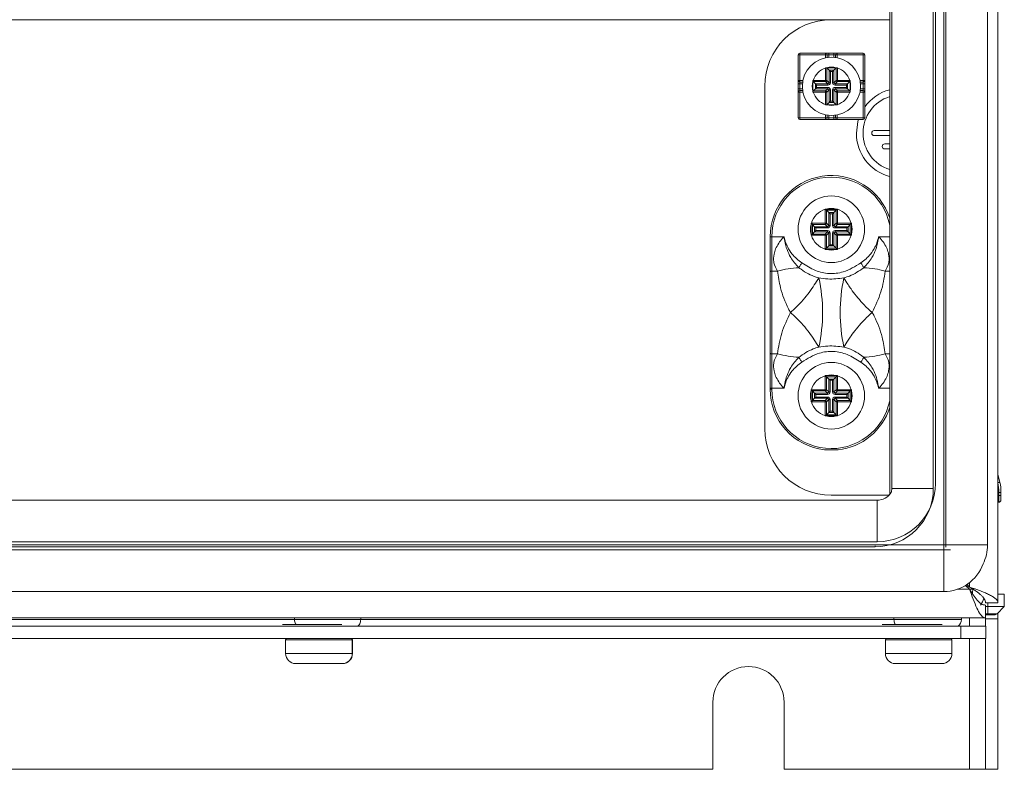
# Model space of a CAD drawing. Header units: millimetres. Extents: x 275 to 1254, y 266 to 807.
# Tile 2 of 41: x 393 to 512, y 266 to 356. Entities that reach past the tile are written whole.
import ezdxf

# ---------------------------------------------------------------- set-up
doc = ezdxf.new("R2010")
doc.units = ezdxf.units.MM
doc.header["$LTSCALE"] = 5

msp = doc.modelspace()

# ---------------------------------------------------------------- linework, layer by layer
at = {"color": 7, "linetype": 'Continuous', "lineweight": 15}
for p, q in [((510.88, 785.7), (510.88, 285.7)), ((504.64, 292.65), (504.64, 509.73)), ((509.64, 509.73), (509.64, 292.65)), ((504.38, 292.05), (504.38, 509.13)), ((497.88, 503), (497.88, 298.7)), ((503.38, 502.65), (503.38, 300.03)), ((498.12, 299.43), (498.12, 502.05)), ((503.12, 502.05), (503.12, 299.43)), ((497.88, 355.75), (490.87, 355.75)), ((486.89, 348.45), (486.89, 351.55)), ((487.09, 351.55), (486.89, 351.55)), ((487.09, 351.75), (487.09, 351.55)), ((487.09, 351.75), (490.19, 351.75)), ((487.09, 351.55), (487.09, 348.45)), ((490.19, 351.55), (487.09, 351.55)), ((490.19, 351.55), (490.19, 351.75)), ((490.59, 351.75), (490.19, 351.75)), ((490.19, 351.55), (490.39, 351.55)), ((490.39, 351.55), (490.39, 351.21)), ((490.39, 351.55), (490.59, 351.55)), ((490.59, 351.75), (490.59, 351.55)), ((490.59, 351.75), (491.19, 351.75)), ((491.19, 351.55), (490.59, 351.55)), ((491.19, 351.75), (491.19, 351.55)), ((491.59, 351.75), (491.19, 351.75)), ((491.39, 351.55), (491.19, 351.55)), ((491.39, 351.55), (491.59, 351.55)), ((491.39, 351.21), (491.39, 351.55)), ((491.59, 351.75), (491.59, 351.55)), ((491.59, 351.75), (494.69, 351.75)), ((494.69, 351.55), (491.59, 351.55)), ((494.69, 351.55), (494.69, 351.75)), ((494.69, 348.45), (494.69, 351.55)), ((494.89, 351.55), (494.69, 351.55)), ((494.89, 351.55), (494.89, 348.45)), ((490.19, 348.45), (490.19, 349.94)), ((490.2, 349.97), (490.31, 349.97)), ((490.2, 349.97), (490.34, 349.95)), ((491.47, 349.97), (490.31, 349.97)), ((490.61, 349.68), (490.34, 349.95)), ((490.34, 349.95), (490.34, 348.45)), ((490.61, 349.68), (491.18, 349.68)), ((490.61, 348.18), (490.61, 349.68)), ((490.61, 349.68), (490.76, 349.53)), ((491.03, 349.53), (490.76, 349.53)), ((490.76, 349.53), (490.76, 348.18)), ((491.18, 349.68), (491.03, 349.53)), ((491.03, 348.18), (491.03, 349.53)), ((491.18, 349.68), (491.45, 349.95)), ((491.18, 349.68), (491.18, 348.18)), ((491.45, 349.95), (491.59, 349.97)), ((491.45, 348.45), (491.45, 349.95)), ((491.47, 349.97), (491.59, 349.97)), ((491.6, 349.94), (491.6, 348.45)), ((482.87, 347.75), (482.87, 306.62)), ((486.89, 348.45), (487.09, 348.45)), ((486.89, 348.45), (486.89, 348.05)), ((487.09, 348.05), (486.89, 348.05)), ((486.89, 347.45), (486.89, 348.05)), ((487.09, 348.25), (487.09, 348.45)), ((487.43, 348.25), (487.09, 348.25)), ((487.09, 348.25), (487.09, 348.05)), ((487.09, 348.05), (487.09, 347.45)), ((488.67, 348.33), (488.67, 348.44)), ((488.69, 348.31), (488.67, 348.44)), ((488.67, 348.33), (488.67, 347.17)), ((488.96, 348.03), (488.69, 348.31)), ((490.19, 348.31), (488.69, 348.31)), ((488.7, 348.45), (490.19, 348.45)), ((488.96, 347.46), (488.96, 348.03)), ((488.96, 348.03), (490.46, 348.03)), ((488.96, 348.03), (489.11, 347.88)), ((490.46, 347.88), (489.11, 347.88)), ((489.11, 347.88), (489.11, 347.61)), ((490.19, 348.45), (490.19, 348.31)), ((490.34, 348.45), (490.19, 348.45)), ((490.46, 348.03), (490.19, 348.31)), ((490.34, 348.45), (490.61, 348.18)), ((490.61, 348.18), (490.46, 348.03)), ((490.46, 348.03), (490.46, 347.88)), ((490.61, 348.18), (490.76, 348.18)), ((491.18, 348.18), (491.03, 348.18)), ((491.18, 348.18), (491.45, 348.45)), ((491.32, 348.03), (491.18, 348.18)), ((491.6, 348.31), (491.32, 348.03)), ((491.32, 348.03), (492.82, 348.03)), ((491.32, 348.03), (491.32, 347.88)), ((492.68, 347.88), (491.32, 347.88)), ((491.6, 348.45), (491.45, 348.45)), ((491.6, 348.45), (493.08, 348.45)), ((491.6, 348.31), (491.6, 348.45)), ((493.1, 348.31), (491.6, 348.31)), ((492.82, 348.03), (492.68, 347.88)), ((492.68, 347.61), (492.68, 347.88)), ((492.82, 348.03), (493.1, 348.31)), ((492.82, 348.03), (492.82, 347.46)), ((493.12, 348.44), (493.1, 348.31)), ((493.12, 348.44), (493.12, 348.33)), ((493.12, 347.17), (493.12, 348.33)), ((494.69, 348.25), (494.36, 348.25)), ((494.69, 348.45), (494.69, 348.25)), ((494.69, 348.45), (494.89, 348.45)), ((494.69, 348.25), (494.69, 348.05)), ((494.89, 348.05), (494.69, 348.05)), ((494.69, 347.45), (494.69, 348.05)), ((494.89, 348.05), (494.89, 348.45)), ((494.89, 348.05), (494.89, 347.45)), ((487.09, 347.45), (486.89, 347.45)), ((486.89, 347.45), (486.89, 347.05)), ((487.09, 347.05), (486.89, 347.05)), ((486.89, 343.95), (486.89, 347.05)), ((487.09, 347.45), (487.09, 347.25)), ((487.09, 347.05), (487.09, 347.25)), ((487.09, 347.25), (487.43, 347.25)), ((487.09, 347.05), (487.09, 343.95)), ((488.67, 347.05), (488.69, 347.19)), ((488.67, 347.05), (488.67, 347.17)), ((488.96, 347.46), (488.69, 347.19)), ((488.69, 347.19), (490.19, 347.19)), ((490.19, 347.04), (488.7, 347.04)), ((489.11, 347.61), (488.96, 347.46)), ((490.46, 347.46), (488.96, 347.46)), ((489.11, 347.61), (490.46, 347.61)), ((490.19, 347.19), (490.46, 347.46)), ((490.19, 347.19), (490.19, 347.04)), ((490.19, 347.04), (490.34, 347.04)), ((490.19, 345.56), (490.19, 347.04)), ((490.61, 347.32), (490.34, 347.04)), ((490.34, 347.04), (490.34, 345.54)), ((490.46, 347.61), (490.46, 347.46)), ((490.46, 347.46), (490.61, 347.32)), ((490.61, 345.82), (490.61, 347.32)), ((490.76, 347.32), (490.61, 347.32)), ((490.76, 347.32), (490.76, 345.97)), ((491.03, 347.32), (491.18, 347.32)), ((491.03, 345.97), (491.03, 347.32)), ((491.18, 347.32), (491.32, 347.46)), ((491.45, 347.04), (491.18, 347.32)), ((491.18, 347.32), (491.18, 345.82)), ((491.32, 347.61), (491.32, 347.46)), ((491.32, 347.61), (492.68, 347.61)), ((491.32, 347.46), (491.6, 347.19)), ((492.82, 347.46), (491.32, 347.46)), ((491.45, 345.54), (491.45, 347.04)), ((491.45, 347.04), (491.6, 347.04)), ((491.6, 347.04), (491.6, 347.19)), ((491.6, 347.19), (493.1, 347.19)), ((491.6, 347.04), (491.6, 345.56)), ((493.08, 347.04), (491.6, 347.04)), ((492.68, 347.61), (492.82, 347.46)), ((492.82, 347.46), (493.1, 347.19)), ((493.1, 347.19), (493.12, 347.05)), ((493.12, 347.17), (493.12, 347.05)), ((494.36, 347.25), (494.69, 347.25)), ((494.69, 347.45), (494.69, 347.25)), ((494.89, 347.45), (494.69, 347.45)), ((494.69, 347.05), (494.69, 347.25)), ((494.89, 347.05), (494.69, 347.05)), ((494.69, 343.95), (494.69, 347.05)), ((494.89, 347.05), (494.89, 347.45)), ((494.89, 347.05), (494.89, 343.95)), ((490.34, 345.54), (490.2, 345.52)), ((490.31, 345.52), (490.2, 345.52)), ((490.31, 345.52), (491.47, 345.52)), ((490.61, 345.82), (490.34, 345.54)), ((490.76, 345.97), (490.61, 345.82)), ((491.18, 345.82), (490.61, 345.82)), ((490.76, 345.97), (491.03, 345.97)), ((491.03, 345.97), (491.18, 345.82)), ((491.18, 345.82), (491.45, 345.54)), ((491.59, 345.52), (491.45, 345.54)), ((491.59, 345.52), (491.47, 345.52)), ((490.39, 344.28), (490.39, 343.95)), ((491.39, 343.95), (491.39, 344.28)), ((486.89, 343.95), (487.09, 343.95)), ((487.09, 343.95), (490.19, 343.95)), ((487.09, 343.95), (487.09, 343.75)), ((490.19, 343.75), (487.09, 343.75)), ((490.19, 343.75), (490.19, 343.95)), ((490.39, 343.95), (490.19, 343.95)), ((490.19, 343.75), (490.59, 343.75)), ((490.59, 343.95), (490.39, 343.95)), ((490.59, 343.95), (490.59, 343.75)), ((490.59, 343.95), (491.19, 343.95)), ((491.19, 343.75), (490.59, 343.75)), ((491.19, 343.95), (491.39, 343.95)), ((491.19, 343.95), (491.19, 343.75)), ((491.19, 343.75), (491.59, 343.75)), ((491.59, 343.95), (491.39, 343.95)), ((491.59, 343.95), (491.59, 343.75)), ((491.59, 343.95), (494.69, 343.95)), ((494.69, 343.75), (491.59, 343.75)), ((494.69, 343.75), (494.69, 343.95)), ((494.69, 343.95), (494.89, 343.95)), ((497.88, 342.43), (496.03, 342.43)), ((497.88, 341.83), (496.03, 341.83)), ((497.88, 340.83), (497.28, 340.83)), ((497.88, 340.23), (497.28, 340.23)), ((490.15, 332.97), (490.15, 333.01)), ((490.15, 333.01), (490.27, 333)), ((490.18, 332.97), (490.15, 332.97)), ((490.15, 331.3), (490.15, 332.97)), ((490.27, 333), (490.27, 332.88)), ((490.27, 333), (491.48, 333)), ((490.27, 332.88), (490.3, 332.86)), ((491.45, 332.86), (490.3, 332.86)), ((490.3, 332.86), (490.3, 331.3)), ((490.57, 332.58), (490.3, 332.86)), ((490.57, 332.58), (491.18, 332.58)), ((490.57, 331.03), (490.57, 332.58)), ((490.57, 332.58), (490.72, 332.44)), ((491.03, 332.44), (490.72, 332.44)), ((490.72, 332.44), (490.72, 331.03)), ((491.18, 332.58), (491.03, 332.44)), ((491.03, 331.03), (491.03, 332.44)), ((491.18, 332.58), (491.45, 332.86)), ((491.18, 332.58), (491.18, 331.03)), ((491.48, 332.88), (491.45, 332.86)), ((491.45, 331.3), (491.45, 332.86)), ((491.48, 333), (491.6, 333.01)), ((491.48, 333), (491.48, 332.88)), ((491.6, 332.97), (491.56, 332.97)), ((491.6, 333.01), (491.6, 332.97)), ((491.6, 332.97), (491.6, 331.3)), ((488.45, 331.18), (488.44, 331.31)), ((488.44, 331.31), (488.48, 331.3)), ((488.45, 331.18), (488.57, 331.18)), ((488.45, 329.97), (488.45, 331.18)), ((488.48, 331.3), (488.48, 331.27)), ((488.48, 331.3), (490.15, 331.3)), ((488.57, 331.18), (488.6, 331.16)), ((490.15, 331.16), (488.6, 331.16)), ((488.6, 331.16), (488.6, 330)), ((488.87, 330.88), (488.6, 331.16)), ((490.15, 331.3), (490.15, 331.16)), ((490.15, 331.3), (490.3, 331.3)), ((490.42, 330.88), (490.15, 331.16)), ((490.3, 331.3), (490.57, 331.03)), ((491.18, 331.03), (491.45, 331.3)), ((491.6, 331.16), (491.33, 330.88)), ((491.6, 331.3), (491.45, 331.3)), ((491.6, 331.3), (493.27, 331.3)), ((491.6, 331.16), (491.6, 331.3)), ((493.15, 331.16), (491.6, 331.16)), ((492.88, 330.88), (493.15, 331.16)), ((493.15, 331.16), (493.18, 331.18)), ((493.15, 330), (493.15, 331.16)), ((493.3, 331.18), (493.18, 331.18)), ((493.27, 331.3), (493.3, 331.31)), ((493.27, 331.27), (493.27, 331.3)), ((493.3, 331.31), (493.3, 331.18)), ((493.3, 331.18), (493.3, 329.97)), ((488.44, 329.85), (488.45, 329.97)), ((488.45, 329.97), (488.57, 329.97)), ((488.6, 330), (488.57, 329.97)), ((488.87, 330.27), (488.6, 330)), ((488.6, 330), (490.15, 330)), ((488.87, 330.88), (490.42, 330.88)), ((488.87, 330.27), (488.87, 330.88)), ((488.87, 330.88), (489.02, 330.74)), ((489.02, 330.42), (488.87, 330.27)), ((490.42, 330.27), (488.87, 330.27)), ((490.42, 330.74), (489.02, 330.74)), ((489.02, 330.74), (489.02, 330.42)), ((489.02, 330.42), (490.42, 330.42)), ((490.15, 330), (490.42, 330.27)), ((490.15, 330), (490.15, 329.85)), ((490.57, 330.13), (490.3, 329.85)), ((490.57, 331.03), (490.42, 330.88)), ((490.42, 330.88), (490.42, 330.74)), ((490.42, 330.42), (490.42, 330.27)), ((490.42, 330.27), (490.57, 330.13)), ((490.57, 331.03), (490.72, 331.03)), ((490.57, 328.57), (490.57, 330.13)), ((490.72, 330.13), (490.57, 330.13)), ((490.72, 330.13), (490.72, 328.72)), ((491.18, 331.03), (491.03, 331.03)), ((491.03, 328.72), (491.03, 330.13)), ((491.03, 330.13), (491.18, 330.13)), ((491.33, 330.88), (491.18, 331.03)), ((491.18, 330.13), (491.33, 330.27)), ((491.45, 329.85), (491.18, 330.13)), ((491.18, 330.13), (491.18, 328.57)), ((491.33, 330.88), (492.88, 330.88)), ((491.33, 330.88), (491.33, 330.74)), ((492.73, 330.74), (491.33, 330.74)), ((491.33, 330.42), (492.73, 330.42)), ((491.33, 330.42), (491.33, 330.27)), ((491.33, 330.27), (491.6, 330)), ((492.88, 330.27), (491.33, 330.27)), ((491.6, 329.85), (491.6, 330)), ((491.6, 330), (493.15, 330)), ((492.88, 330.88), (492.73, 330.74)), ((492.73, 330.42), (492.73, 330.74)), ((492.73, 330.42), (492.88, 330.27)), ((492.88, 330.88), (492.88, 330.27)), ((492.88, 330.27), (493.15, 330)), ((493.18, 329.97), (493.15, 330)), ((493.18, 329.97), (493.3, 329.97)), ((493.3, 329.97), (493.3, 329.85)), ((483.72, 329.68), (483.52, 329.68)), ((483.52, 325.44), (483.52, 329.68)), ((483.52, 329.68), (483.72, 329.68)), ((483.52, 329.68), (483.52, 329.68)), ((483.72, 329.68), (483.72, 325.54)), ((483.72, 329.68), (485.19, 329.68)), ((483.72, 329.68), (483.72, 329.68)), ((488.48, 329.85), (488.44, 329.85)), ((488.48, 329.89), (488.48, 329.85)), ((490.15, 329.85), (488.48, 329.85)), ((490.15, 328.19), (490.15, 329.85)), ((490.3, 329.85), (490.15, 329.85)), ((490.3, 329.85), (490.3, 328.3)), ((491.45, 328.3), (491.45, 329.85)), ((491.45, 329.85), (491.6, 329.85)), ((493.27, 329.85), (491.6, 329.85)), ((491.6, 329.85), (491.6, 328.19)), ((493.27, 329.85), (493.27, 329.89)), ((493.3, 329.85), (493.27, 329.85)), ((490.15, 328.15), (490.15, 328.19)), ((490.15, 328.19), (490.18, 328.19)), ((490.27, 328.15), (490.15, 328.15)), ((490.3, 328.3), (490.27, 328.27)), ((490.27, 328.27), (490.27, 328.15)), ((491.48, 328.15), (490.27, 328.15)), ((490.57, 328.57), (490.3, 328.3)), ((490.3, 328.3), (491.45, 328.3)), ((490.72, 328.72), (490.57, 328.57)), ((491.18, 328.57), (490.57, 328.57)), ((490.72, 328.72), (491.03, 328.72)), ((491.03, 328.72), (491.18, 328.57)), ((491.18, 328.57), (491.45, 328.3)), ((491.45, 328.3), (491.48, 328.27)), ((491.48, 328.15), (491.48, 328.27)), ((491.6, 328.15), (491.48, 328.15)), ((491.56, 328.19), (491.6, 328.19)), ((491.6, 328.19), (491.6, 328.15)), ((483.52, 315.72), (483.52, 325.44)), ((483.72, 325.54), (483.72, 315.61)), ((484.4, 325.54), (483.72, 325.54)), ((483.52, 311.48), (483.52, 315.72)), ((483.72, 315.61), (484.4, 315.61)), ((483.72, 315.61), (483.72, 311.48)), ((490.15, 313.01), (490.27, 313)), ((490.15, 312.97), (490.15, 313.01)), ((490.18, 312.97), (490.15, 312.97)), ((490.15, 311.3), (490.15, 312.97)), ((490.27, 313), (490.27, 312.88)), ((490.27, 313), (491.48, 313)), ((490.27, 312.88), (490.3, 312.86)), ((490.3, 312.86), (490.3, 311.3)), ((491.45, 312.86), (490.3, 312.86)), ((490.57, 312.58), (490.3, 312.86)), ((490.57, 311.03), (490.57, 312.58)), ((490.57, 312.58), (491.18, 312.58)), ((490.57, 312.58), (490.72, 312.44)), ((491.03, 312.44), (490.72, 312.44)), ((490.72, 312.44), (490.72, 311.03)), ((491.18, 312.58), (491.03, 312.44)), ((491.03, 311.03), (491.03, 312.44)), ((491.18, 312.58), (491.45, 312.86)), ((491.18, 312.58), (491.18, 311.03)), ((491.48, 312.88), (491.45, 312.86)), ((491.45, 311.3), (491.45, 312.86)), ((491.48, 313), (491.6, 313.01)), ((491.48, 313), (491.48, 312.88)), ((491.6, 312.97), (491.56, 312.97)), ((491.6, 313.01), (491.6, 312.97)), ((491.6, 312.97), (491.6, 311.3)), ((483.72, 311.48), (483.52, 311.48)), ((483.52, 311.38), (483.52, 311.48)), ((483.72, 311.38), (483.52, 311.38)), ((485.19, 311.48), (483.72, 311.48)), ((483.72, 311.48), (483.72, 311.38)), ((488.44, 311.31), (488.48, 311.3)), ((488.45, 311.18), (488.44, 311.31)), ((488.45, 311.18), (488.57, 311.18)), ((488.45, 309.97), (488.45, 311.18)), ((488.48, 311.3), (488.48, 311.27)), ((488.48, 311.3), (490.15, 311.3)), ((488.57, 311.18), (488.6, 311.16)), ((488.6, 311.16), (488.6, 310)), ((490.15, 311.16), (488.6, 311.16)), ((488.87, 310.88), (488.6, 311.16)), ((490.15, 311.3), (490.3, 311.3)), ((490.15, 311.3), (490.15, 311.16)), ((490.42, 310.88), (490.15, 311.16)), ((490.3, 311.3), (490.57, 311.03)), ((491.18, 311.03), (491.45, 311.3)), ((491.6, 311.16), (491.33, 310.88)), ((491.6, 311.3), (491.45, 311.3)), ((491.6, 311.3), (493.27, 311.3)), ((491.6, 311.16), (491.6, 311.3)), ((493.15, 311.16), (491.6, 311.16)), ((492.88, 310.88), (493.15, 311.16)), ((493.15, 311.16), (493.18, 311.18)), ((493.15, 310), (493.15, 311.16)), ((493.3, 311.18), (493.18, 311.18)), ((493.27, 311.3), (493.3, 311.31)), ((493.27, 311.27), (493.27, 311.3)), ((493.3, 311.31), (493.3, 311.18)), ((493.3, 311.18), (493.3, 309.97)), ((488.44, 309.85), (488.45, 309.97)), ((488.45, 309.97), (488.57, 309.97)), ((488.48, 309.89), (488.48, 309.85)), ((488.6, 310), (488.57, 309.97)), ((488.87, 310.27), (488.6, 310)), ((488.6, 310), (490.15, 310)), ((488.87, 310.27), (488.87, 310.88)), ((488.87, 310.88), (490.42, 310.88)), ((488.87, 310.88), (489.02, 310.74)), ((489.02, 310.42), (488.87, 310.27)), ((490.42, 310.27), (488.87, 310.27)), ((490.42, 310.74), (489.02, 310.74)), ((489.02, 310.74), (489.02, 310.42)), ((489.02, 310.42), (490.42, 310.42)), ((490.15, 310), (490.42, 310.27)), ((490.15, 310), (490.15, 309.85)), ((490.57, 310.13), (490.3, 309.85)), ((490.57, 311.03), (490.42, 310.88)), ((490.42, 310.88), (490.42, 310.74)), ((490.42, 310.42), (490.42, 310.27)), ((490.42, 310.27), (490.57, 310.13)), ((490.57, 311.03), (490.72, 311.03)), ((490.57, 308.57), (490.57, 310.13)), ((490.72, 310.13), (490.57, 310.13)), ((490.72, 310.13), (490.72, 308.72)), ((491.18, 311.03), (491.03, 311.03)), ((491.03, 310.13), (491.18, 310.13)), ((491.03, 308.72), (491.03, 310.13)), ((491.33, 310.88), (491.18, 311.03)), ((491.18, 310.13), (491.33, 310.27)), ((491.45, 309.85), (491.18, 310.13)), ((491.18, 310.13), (491.18, 308.57)), ((491.33, 310.88), (492.88, 310.88)), ((491.33, 310.88), (491.33, 310.74)), ((492.73, 310.74), (491.33, 310.74)), ((491.33, 310.42), (491.33, 310.27)), ((491.33, 310.42), (492.73, 310.42)), ((491.33, 310.27), (491.6, 310)), ((492.88, 310.27), (491.33, 310.27)), ((491.6, 309.85), (491.6, 310)), ((491.6, 310), (493.15, 310)), ((492.88, 310.88), (492.73, 310.74)), ((492.73, 310.42), (492.73, 310.74)), ((492.73, 310.42), (492.88, 310.27)), ((492.88, 310.88), (492.88, 310.27)), ((492.88, 310.27), (493.15, 310)), ((493.18, 309.97), (493.15, 310)), ((493.18, 309.97), (493.3, 309.97)), ((493.27, 309.85), (493.27, 309.89)), ((493.3, 309.97), (493.3, 309.85)), ((488.48, 309.85), (488.44, 309.85)), ((490.15, 309.85), (488.48, 309.85)), ((490.3, 309.85), (490.15, 309.85)), ((490.15, 308.19), (490.15, 309.85)), ((490.3, 309.85), (490.3, 308.3)), ((490.72, 308.72), (490.57, 308.57)), ((490.72, 308.72), (491.03, 308.72)), ((491.03, 308.72), (491.18, 308.57)), ((491.45, 309.85), (491.6, 309.85)), ((491.45, 308.3), (491.45, 309.85)), ((491.6, 309.85), (491.6, 308.19)), ((493.27, 309.85), (491.6, 309.85)), ((493.3, 309.85), (493.27, 309.85)), ((490.15, 308.15), (490.15, 308.19)), ((490.15, 308.19), (490.18, 308.19)), ((490.27, 308.15), (490.15, 308.15)), ((490.3, 308.3), (490.27, 308.27)), ((490.27, 308.27), (490.27, 308.15)), ((491.48, 308.15), (490.27, 308.15)), ((490.57, 308.57), (490.3, 308.3)), ((490.3, 308.3), (491.45, 308.3)), ((491.18, 308.57), (490.57, 308.57)), ((491.18, 308.57), (491.45, 308.3)), ((491.45, 308.3), (491.48, 308.27)), ((491.48, 308.15), (491.48, 308.27)), ((491.6, 308.15), (491.48, 308.15)), ((491.56, 308.19), (491.6, 308.19)), ((491.6, 308.19), (491.6, 308.15)), ((510.88, 301.12), (511.11, 300.18)), ((503.12, 299.43), (498.12, 299.43)), ((490.87, 298.62), (497.8, 298.62)), ((510.99, 298.59), (511, 298.97)), ((511.25, 298.97), (511.24, 298.59)), ((290.36, 298.03), (496.38, 298.03)), ((496.38, 293.03), (496.38, 298.03)), ((510.99, 297.79), (510.88, 297.79)), ((282.08, 292.65), (504.64, 292.65)), ((496.12, 292.43), (290.1, 292.43)), ((496.38, 293.03), (290.36, 293.03)), ((509.64, 292.65), (504.64, 292.65)), ((281.82, 292.05), (504.38, 292.05)), ((504.38, 287.05), (504.38, 292.05)), ((507.48, 287.32), (507, 287.8)), ((507.38, 287.7), (507.1, 287.7)), ((507.18, 287.91), (507.48, 287.6)), ((504.38, 287.05), (281.82, 287.05)), ((510.88, 286.75), (511.65, 286.75)), ((511.65, 286.75), (511.65, 285.25)), ((509.38, 285.7), (510.88, 285.7)), ((509.38, 285.42), (509.38, 283.9)), ((509.38, 285.25), (509.65, 285.25)), ((509.65, 285.25), (511.65, 285.25)), ((509.65, 285.25), (509.65, 284.39)), ((511.65, 285.25), (510.8, 284.39)), ((505.96, 283.9), (280.81, 283.9)), ((426.39, 283.7), (426.39, 283.9)), ((434.34, 283.7), (434.34, 283.9)), ((498.39, 283.7), (498.39, 283.9)), ((509.38, 283.9), (505.96, 283.9)), ((506.51, 283.7), (506.51, 283.9)), ((509.65, 284.25), (509.38, 284.25)), ((509.38, 283.77), (509.38, 283.9)), ((509.65, 284.39), (510.8, 284.39)), ((509.65, 284.39), (509.65, 284.25)), ((510.44, 284.25), (509.65, 284.25)), ((510.88, 284.48), (510.88, 283.77)), ((506.41, 282.9), (280.41, 282.9)), ((361.38, 283.7), (426.39, 283.7)), ((424.94, 283.1), (429.33, 283.1)), ((426.39, 283.7), (434.34, 283.7)), ((429.33, 283.1), (432.08, 283.1)), ((434.34, 283.7), (498.39, 283.7)), ((496.98, 283.1), (501.36, 283.1)), ((501.36, 283.1), (504.19, 283.1)), ((506.41, 281.4), (506.41, 282.9)), ((506.41, 282.9), (509.41, 282.9)), ((510.88, 283.77), (509.38, 283.77)), ((509.38, 283.77), (509.38, 282.9)), ((509.41, 282.9), (509.41, 281.4)), ((510.88, 283.77), (510.88, 265.7)), ((506.41, 281.4), (280.41, 281.4)), ((425.33, 281.25), (425.33, 279.6)), ((433.33, 279.6), (433.33, 281.25)), ((433.36, 279.6), (433.36, 281.25)), ((497.36, 281.25), (497.36, 279.6)), ((505.36, 279.6), (505.36, 281.25)), ((509.41, 281.4), (506.41, 281.4)), ((509.38, 281.4), (509.38, 265.7)), ((426.62, 278.4), (426.53, 278.4)), ((426.62, 278.4), (426.62, 278.4)), ((428.49, 278.4), (426.65, 278.4)), ((428.51, 278.4), (428.62, 278.4)), ((430.03, 278.4), (428.62, 278.4)), ((430.03, 278.4), (430.15, 278.4)), ((432, 278.4), (430.16, 278.4)), ((432.04, 278.4), (432, 278.4)), ((432.13, 278.4), (432.04, 278.4)), ((432.04, 278.4), (432.04, 278.4)), ((432.16, 278.4), (432.13, 278.4)), ((498.65, 278.4), (498.56, 278.4)), ((498.65, 278.4), (498.65, 278.4)), ((500.53, 278.4), (498.69, 278.4)), ((500.54, 278.4), (500.66, 278.4)), ((502.07, 278.4), (500.66, 278.4)), ((502.07, 278.4), (502.18, 278.4)), ((504.04, 278.4), (502.2, 278.4)), ((504.16, 278.4), (504.07, 278.4)), ((504.07, 278.4), (504.07, 278.4)), ((476.64, 273.76), (476.64, 265.7)), ((485.2, 265.7), (485.2, 273.76)), ((476.64, 265.7), (310.12, 265.7)), ((507.48, 265.7), (485.2, 265.7)), ((509.38, 265.7), (507.48, 265.7)), ((509.38, 265.7), (510.88, 265.7))]:
    msp.add_line(p, q, dxfattribs=at)
at = {"color": 8, "linetype": 'Continuous', "lineweight": 15}
for p, q in [((490.87, 355.75), (295.89, 355.75)), ((490.19, 351.18), (490.19, 351.55)), ((490.59, 351.55), (490.59, 351.23)), ((491.19, 351.23), (491.19, 351.55)), ((491.59, 351.55), (491.59, 351.18)), ((487.09, 348.45), (487.46, 348.45)), ((487.41, 348.05), (487.09, 348.05)), ((494.32, 348.45), (494.69, 348.45)), ((494.69, 348.05), (494.38, 348.05)), ((487.09, 347.45), (487.41, 347.45)), ((487.46, 347.05), (487.09, 347.05)), ((494.69, 347.05), (494.32, 347.05)), ((494.38, 347.45), (494.69, 347.45)), ((490.19, 343.95), (490.19, 344.32)), ((490.59, 344.26), (490.59, 343.95)), ((491.19, 343.95), (491.19, 344.26)), ((491.59, 344.32), (491.59, 343.95)), ((496.55, 329.68), (497.88, 329.68)), ((497.88, 325.54), (497.35, 325.54)), ((497.35, 315.61), (497.88, 315.61)), ((497.88, 311.48), (496.55, 311.48)), ((510.88, 298.59), (510.99, 298.59)), ((496.12, 292.43), (496.12, 292.54)), ((504.64, 292.39), (504.64, 292.65)), ((505.2, 292.05), (504.38, 292.05)), ((507.48, 288.13), (507.48, 287.6)), ((507.48, 287.32), (506, 287.32)), ((507.86, 287.32), (507.48, 287.32)), ((509.65, 285.25), (509.65, 285.7)), ((507.48, 283.9), (507.48, 282.9)), ((509.38, 284.39), (509.65, 284.39)), ((498.39, 283.7), (506.51, 283.7)), ((433.33, 281.25), (425.33, 281.25)), ((433.36, 281.25), (433.33, 281.25)), ((505.36, 281.25), (497.36, 281.25)), ((507.48, 281.4), (507.48, 265.7)), ((425.33, 279.6), (433.33, 279.6)), ((433.33, 279.6), (433.36, 279.6)), ((497.36, 279.6), (505.36, 279.6))]:
    msp.add_line(p, q, dxfattribs=at)
at = {"color": 7, "linetype": 'Continuous', "lineweight": 15, "flags": 128}
for points in [[(493.88, 342.13), (494.07, 343.52), (494.13, 343.75)], [(486.96, 325.96), (487, 326.02), (487.04, 326.09), (487.09, 326.16), (487.13, 326.23), (487.18, 326.31), (487.23, 326.38), (487.28, 326.46), (487.33, 326.54)], [(494.78, 325.96), (494.74, 326.02), (494.7, 326.09), (494.66, 326.16), (494.61, 326.23), (494.57, 326.31), (494.52, 326.38), (494.47, 326.46), (494.42, 326.54)], [(483.72, 325.54), (483.68, 325.54), (483.65, 325.53), (483.61, 325.53), (483.58, 325.51), (483.56, 325.5), (483.54, 325.48), (483.53, 325.46), (483.52, 325.44)], [(483.72, 315.61), (483.68, 315.62), (483.65, 315.62), (483.61, 315.63), (483.58, 315.65), (483.56, 315.66), (483.54, 315.68), (483.53, 315.7), (483.52, 315.72)], [(486.96, 315.19), (487, 315.13), (487.04, 315.07), (487.09, 315), (487.13, 314.93), (487.18, 314.85), (487.23, 314.77), (487.28, 314.7), (487.33, 314.62)], [(494.78, 315.19), (494.74, 315.13), (494.7, 315.07), (494.66, 315), (494.61, 314.93), (494.57, 314.85), (494.52, 314.77), (494.47, 314.7), (494.42, 314.62)], [(498.06, 298.94), (498.08, 299.04), (498.12, 299.43)], [(510.99, 297.79), (510.99, 297.8), (510.99, 297.85), (510.99, 297.92), (510.99, 298.02), (510.99, 298.14), (510.99, 298.28), (510.99, 298.43), (510.99, 298.59)], [(510.99, 298.59), (511.04, 298.59), (511.09, 298.59), (511.13, 298.59), (511.17, 298.59), (511.2, 298.59), (511.22, 298.59), (511.24, 298.59), (511.24, 298.59)], [(511, 298.97), (511.05, 298.97), (511.09, 298.97), (511.14, 298.97), (511.17, 298.97), (511.2, 298.97), (511.23, 298.97), (511.24, 298.97), (511.25, 298.97)], [(511.24, 298.59), (511.24, 298.48), (511.24, 298.37), (511.24, 298.28), (511.24, 298.2), (511.24, 298.13), (511.24, 298.08), (511.24, 298.05), (511.24, 298.04)], [(507.81, 286.85), (507.83, 286.95), (507.86, 287.32)]]:
    msp.add_lwpolyline(points, dxfattribs=at)
at = {"color": 8, "linetype": 'Continuous', "lineweight": 15, "flags": 128}
msp.add_lwpolyline([(510.88, 300.13), (510.91, 300.14), (510.96, 300.15), (511, 300.16), (511.04, 300.17), (511.07, 300.17), (511.09, 300.18), (511.1, 300.18), (511.11, 300.18)], dxfattribs=at)
at = {"color": 7, "linetype": 'Continuous', "lineweight": 15}
for centre, radius in [((490.89, 347.75), 3.5), ((490.87, 330.58), 4), ((490.87, 310.58), 4)]:
    msp.add_circle(centre, radius, dxfattribs=at)
for centre, radius, start, end in [((490.87, 347.75), 8, 90, 180), ((487.09, 351.55), 0.2, 90, 180), ((490.19, 351.55), 0.2, 0, 90), ((491.59, 351.55), 0.2, 90, 180), ((494.69, 351.55), 0.2, 0, 90), ((490.89, 347.75), 2.3, 107.8573, 162.1427), ((490.89, 347.75), 2.3, 75.4086, 104.5914), ((490.89, 347.75), 2.3, 17.8573, 72.1427), ((487.09, 348.45), 0.2, 180, 270), ((490.89, 347.75), 2.3, 165.4086, 194.5914), ((490.18, 348.46), 0.153, 271.9956, 358.0044), ((491.6, 348.46), 0.153, 181.9969, 268.0031), ((490.89, 347.75), 2.3, 345.4086, 14.5914), ((494.69, 348.45), 0.2, 270, 0), ((487.09, 347.05), 0.2, 90, 180), ((490.89, 347.75), 2.3, 197.8573, 252.1427), ((490.18, 347.04), 0.153, 1.9969, 88.0031), ((491.6, 347.04), 0.153, 91.9981, 178.0019), ((490.89, 347.75), 2.3, 287.8573, 342.1427), ((494.69, 347.05), 0.2, 0, 90), ((499.28, 342.13), 5.4, 105.0105, 144.3606), ((490.89, 347.75), 2.3, 255.4086, 284.5914), ((499.28, 342.13), 4.6, 107.7004, 180), ((487.09, 343.95), 0.2, 180, 270), ((490.19, 343.95), 0.2, 270, 0), ((491.59, 343.95), 0.2, 180, 270), ((494.69, 343.95), 0.2, 270, 0), ((499.28, 342.13), 5.4, 180, 254.9895), ((499.28, 342.13), 4.6, 180, 252.2996), ((496.03, 342.13), 0.3, 90, 270), ((497.28, 340.53), 0.3, 90, 270), ((490.87, 329.68), 7.35, 17.4953, 180), ((490.87, 330.58), 2.5, 106.8787, 163.1213), ((490.87, 330.58), 2.5, 76.0119, 103.9881), ((490.87, 330.58), 2.5, 16.8787, 73.1213), ((490.87, 330.58), 2.5, 166.0119, 193.9881), ((490.14, 331.31), 0.153, 271.9998, 358.0002), ((491.6, 331.31), 0.153, 182.004, 267.996), ((490.87, 330.58), 2.5, 346.0119, 13.9881), ((490.14, 329.85), 0.153, 1.9956, 88.0044), ((491.6, 329.85), 0.153, 91.9998, 178.0002), ((490.87, 330.58), 2.5, 196.8787, 253.1213), ((490.87, 330.58), 2.5, 286.8787, 343.1213), ((490.87, 330.58), 2.5, 256.0119, 283.9881), ((487.61, 314.02), 11.96, 93.0943, 105.5626), ((494.14, 314.02), 11.96, 74.4373, 86.9059), ((470.36, 320.58), 19.46, 347.6405, 12.3595), ((511.39, 320.58), 19.46, 167.6405, 192.3595), ((487.61, 327.14), 11.96, 254.4376, 266.9056), ((494.14, 327.14), 11.96, 273.0943, 285.5626), ((490.87, 310.58), 2.5, 106.8787, 163.1213), ((490.87, 310.58), 2.5, 76.0119, 103.9881), ((490.87, 310.58), 2.5, 16.8787, 73.1213), ((490.87, 311.38), 7.35, 180, 263.7078), ((490.87, 310.58), 2.5, 166.0119, 193.9881), ((490.14, 311.31), 0.153, 271.9948, 358.0038), ((491.6, 311.31), 0.153, 182.0004, 268.001), ((490.87, 310.58), 2.5, 346.0119, 13.9881), ((490.14, 309.85), 0.153, 1.9977, 88.0023), ((491.6, 309.85), 0.153, 92.0019, 177.9981), ((490.87, 310.58), 2.5, 196.8787, 253.1213), ((490.87, 310.58), 2.5, 286.8787, 343.1213), ((490.87, 311.38), 7.35, 276.2922, 342.5047), ((490.87, 310.58), 2.5, 256.0119, 283.9881), ((490.87, 306.62), 8, 180, 270), ((496.12, 299.43), 7, 270, 0), ((496.38, 300.03), 7, 270, 0), ((506.25, 299.01), 4.75, 359.5, 13.5362), ((506.25, 299.01), 5, 359.5, 13.5362), ((496.38, 300.03), 2, 270, 327.2913), ((510.99, 298.04), 0.25, 269.5, 359.5), ((504.64, 292.65), 5, 332.9231, 0), ((504.38, 292.05), 5, 270, 340.3855), ((505.96, 287.32), 3.42, 326.1942, 341.6282), ((510.44, 284.75), 0.5, 270, 315), ((505.51, 283.7), 1, 306.8699, 0), ((425.48, 281.25), 0.15, 90, 180), ((433.18, 281.25), 0.15, 0, 90), ((433.21, 281.25), 0.15, 0, 90), ((497.51, 281.25), 0.15, 90, 180), ((505.21, 281.25), 0.15, 0, 90), ((426.53, 279.6), 1.2, 180, 270), ((432.13, 279.6), 1.2, 270, 0), ((432.16, 279.6), 1.2, 270, 0), ((498.56, 279.6), 1.2, 180, 270), ((504.16, 279.6), 1.2, 270, 360), ((480.92, 273.76), 4.28, 0, 180)]:
    msp.add_arc(centre, radius, start, end, dxfattribs=at)
at = {"color": 8, "linetype": 'Continuous', "lineweight": 15}
for centre, start, end in [((490.87, 329.68), 11.3569, 180), ((490.87, 311.38), 180, 348.6431)]:
    msp.add_arc(centre, 7.15, start, end, dxfattribs=at)
at = {"color": 7, "linetype": 'Continuous', "lineweight": 15}
for centre, major_axis in [((490.45, 348.19), (-0.219, 0.219)), ((491.33, 348.19), (0.219, 0.219)), ((490.45, 347.31), (-0.219, -0.219)), ((491.33, 347.31), (0.219, -0.219)), ((490.41, 331.04), (-0.219, 0.219)), ((490.41, 330.12), (-0.219, -0.219)), ((491.33, 331.04), (0.219, 0.219)), ((491.33, 330.12), (0.219, -0.219)), ((490.41, 311.04), (-0.219, 0.219)), ((490.41, 310.12), (-0.219, -0.219)), ((491.33, 311.04), (0.219, 0.219)), ((491.33, 310.12), (0.219, -0.219))]:
    msp.add_ellipse(centre, major_axis=major_axis, ratio=0.970288, start_param=2.371274, end_param=3.911912, dxfattribs=at)
for points, knots in [([(490.19, 349.94), (490.19, 349.94), (490.19, 349.95), (490.2, 349.96), (490.2, 349.97)], [0, 0, 0, 0, 0.18955, 1, 1, 1, 1]), ([(491.59, 349.97), (491.59, 349.96), (491.59, 349.95), (491.6, 349.94), (491.6, 349.94)], [0, 0, 0, 0, 0.810507, 1, 1, 1, 1]), ([(488.67, 348.44), (488.68, 348.44), (488.69, 348.45), (488.7, 348.45), (488.7, 348.45)], [0, 0, 0, 0, 0.81045, 1, 1, 1, 1]), ([(493.08, 348.45), (493.08, 348.45), (493.1, 348.45), (493.11, 348.44), (493.12, 348.44)], [0, 0, 0, 0, 0.18955, 1, 1, 1, 1]), ([(488.7, 347.04), (488.7, 347.04), (488.69, 347.05), (488.68, 347.05), (488.67, 347.05)], [0, 0, 0, 0, 0.189493, 1, 1, 1, 1]), ([(493.12, 347.05), (493.11, 347.05), (493.1, 347.05), (493.08, 347.04), (493.08, 347.04)], [0, 0, 0, 0, 0.810507, 1, 1, 1, 1]), ([(490.2, 345.52), (490.2, 345.53), (490.19, 345.54), (490.19, 345.56), (490.19, 345.56)], [0, 0, 0, 0, 0.81045, 1, 1, 1, 1]), ([(491.6, 345.56), (491.6, 345.56), (491.59, 345.54), (491.59, 345.53), (491.59, 345.52)], [0, 0, 0, 0, 0.189493, 1, 1, 1, 1]), ([(490.15, 333.01), (490.15, 333.01), (490.16, 332.99), (490.17, 332.98), (490.18, 332.97)], [0, 0, 0, 0, 0.050241, 1, 1, 1, 1]), ([(490.18, 332.97), (490.2, 332.96), (490.23, 332.92), (490.25, 332.9), (490.27, 332.88)], [0, 0, 0, 0, 0.446695, 1, 1, 1, 1]), ([(491.56, 332.97), (491.55, 332.96), (491.52, 332.92), (491.49, 332.9), (491.48, 332.88)], [0, 0, 0, 0, 0.4466803, 1, 1, 1, 1]), ([(491.6, 333.01), (491.6, 333.01), (491.59, 332.99), (491.58, 332.98), (491.56, 332.97)], [0, 0, 0, 0, 0.050145, 1, 1, 1, 1]), ([(488.44, 331.31), (488.44, 331.3), (488.46, 331.29), (488.47, 331.28), (488.48, 331.27)], [0, 0, 0, 0, 0.050245, 1, 1, 1, 1]), ([(488.48, 331.27), (488.5, 331.26), (488.53, 331.22), (488.55, 331.2), (488.57, 331.18)], [0, 0, 0, 0, 0.446695, 1, 1, 1, 1]), ([(493.18, 331.18), (493.19, 331.2), (493.22, 331.22), (493.25, 331.26), (493.27, 331.27)], [0, 0, 0, 0, 0.5533197, 1, 1, 1, 1]), ([(493.3, 331.31), (493.3, 331.3), (493.29, 331.29), (493.28, 331.28), (493.27, 331.27)], [0, 0, 0, 0, 0.050145, 1, 1, 1, 1]), ([(488.57, 329.97), (488.55, 329.96), (488.53, 329.93), (488.5, 329.9), (488.48, 329.89)], [0, 0, 0, 0, 0.553291, 1, 1, 1, 1]), ([(493.27, 329.89), (493.25, 329.9), (493.22, 329.93), (493.19, 329.96), (493.18, 329.97)], [0, 0, 0, 0, 0.446695, 1, 1, 1, 1]), ([(484.4, 325.54), (484.22, 325.86), (484.03, 326.22), (483.92, 326.92), (483.94, 327.49), (484.25, 328.49), (484.72, 329.18), (485.13, 329.62), (485.19, 329.67), (485.19, 329.68)], [0, 0, 0, 0, 0.252892, 0.277445, 0.482182, 0.624011, 0.947995, 0.996075, 1, 1, 1, 1]), ([(486.96, 325.96), (486.62, 326.36), (485.81, 327.27), (485.37, 328.58), (485.22, 329.43), (485.2, 329.61), (485.19, 329.67), (485.19, 329.68)], [0, 0, 0, 0, 0.377307, 0.870605, 0.956119, 0.994705, 1, 1, 1, 1]), ([(485.19, 329.68), (485.2, 329.67), (485.21, 329.62), (485.25, 329.43), (485.37, 329.01), (485.65, 328.35), (486.23, 327.4), (486.91, 326.87), (487.33, 326.54)], [0, 0, 0, 0, 0.0054737, 0.0429183, 0.1507979, 0.3401453, 0.5939224, 1, 1, 1, 1]), ([(488.44, 329.85), (488.44, 329.85), (488.46, 329.86), (488.47, 329.88), (488.48, 329.89)], [0, 0, 0, 0, 0.050341, 1, 1, 1, 1]), ([(493.3, 329.85), (493.3, 329.85), (493.29, 329.86), (493.28, 329.88), (493.27, 329.89)], [0, 0, 0, 0, 0.050241, 1, 1, 1, 1]), ([(494.42, 326.54), (494.84, 326.87), (495.52, 327.4), (496.04, 328.26), (496.31, 328.85), (496.43, 329.2), (496.5, 329.47), (496.53, 329.57), (496.55, 329.65), (496.55, 329.67), (496.55, 329.68)], [0, 0, 0, 0, 0.4068, 0.660406, 0.763027, 0.913095, 0.939521, 0.983544, 0.994548, 1, 1, 1, 1]), ([(496.55, 329.68), (496.55, 329.67), (496.55, 329.61), (496.52, 329.43), (496.38, 328.58), (495.94, 327.27), (495.13, 326.36), (494.78, 325.96)], [0, 0, 0, 0, 0.005275, 0.043881, 0.129395, 0.622693, 1, 1, 1, 1]), ([(496.55, 329.68), (496.56, 329.67), (496.62, 329.62), (497.03, 329.18), (497.5, 328.49), (497.81, 327.49), (497.83, 326.92), (497.72, 326.22), (497.52, 325.86), (497.35, 325.54)], [0, 0, 0, 0, 0.003924, 0.052005, 0.375988, 0.517818, 0.722554, 0.747108, 1, 1, 1, 1]), ([(490.18, 328.19), (490.17, 328.17), (490.16, 328.16), (490.15, 328.15), (490.15, 328.15)], [0, 0, 0, 0, 0.949709, 1, 1, 1, 1]), ([(490.18, 328.19), (490.2, 328.2), (490.23, 328.23), (490.25, 328.26), (490.27, 328.27)], [0, 0, 0, 0, 0.446719, 1, 1, 1, 1]), ([(491.48, 328.27), (491.49, 328.26), (491.52, 328.23), (491.55, 328.2), (491.56, 328.19)], [0, 0, 0, 0, 0.553295, 1, 1, 1, 1]), ([(491.6, 328.15), (491.6, 328.15), (491.59, 328.16), (491.58, 328.17), (491.56, 328.19)], [0, 0, 0, 0, 0.050195, 1, 1, 1, 1]), ([(487.33, 326.54), (487.86, 326.2), (488.86, 325.56), (490.6, 325.17), (492.56, 325.39), (493.73, 326.12), (494.42, 326.54)], [0, 0, 0, 0, 0.243862, 0.466031, 0.688191, 1, 1, 1, 1]), ([(485.96, 320.58), (485.88, 320.73), (485.38, 321.68), (484.73, 323.42), (484.5, 324.89), (484.4, 325.54)], [0, 0, 0, 0, 0.091898, 0.593382, 1, 1, 1, 1]), ([(489.36, 324.74), (489.26, 324.77), (488.5, 324.98), (487.69, 325.42), (487.06, 325.9), (486.96, 325.96)], [0, 0, 0, 0, 0.120726, 0.872278, 1, 1, 1, 1]), ([(494.78, 325.96), (494.22, 325.58), (493.47, 325.06), (492.61, 324.81), (492.38, 324.74)], [0, 0, 0, 0, 0.743987, 1, 1, 1, 1]), ([(497.35, 325.54), (497.22, 324.71), (496.96, 323.07), (496.17, 321.4), (495.79, 320.58)], [0, 0, 0, 0, 0.506246, 1, 1, 1, 1]), ([(485.96, 320.58), (485.97, 320.58), (486.2, 320.79), (487.03, 321.55), (488.33, 323.05), (489.02, 324.17), (489.36, 324.74)], [0, 0, 0, 0, 0.003003, 0.153714, 0.570329, 1, 1, 1, 1]), ([(489.36, 324.74), (489.72, 324.68), (490.72, 324.52), (491.73, 324.65), (492.38, 324.74)], [0, 0, 0, 0, 0.3581189, 1, 1, 1, 1]), ([(492.38, 324.74), (492.54, 324.47), (492.8, 324.05), (493.48, 323.03), (494.24, 322.08), (495.11, 321.19), (495.48, 320.85), (495.7, 320.65), (495.75, 320.61), (495.78, 320.58), (495.79, 320.58)], [0, 0, 0, 0, 0.2111563, 0.3354212, 0.7289677, 0.8477584, 0.9665461, 0.9817746, 0.9970043, 1, 1, 1, 1]), ([(484.4, 315.61), (484.53, 316.44), (484.78, 318.08), (485.57, 319.75), (485.96, 320.58)], [0, 0, 0, 0, 0.506245, 1, 1, 1, 1]), ([(489.36, 316.41), (489.02, 316.99), (488.33, 318.11), (487.03, 319.6), (486.2, 320.37), (485.97, 320.57), (485.96, 320.58)], [0, 0, 0, 0, 0.429672, 0.846286, 0.996997, 1, 1, 1, 1]), ([(495.79, 320.58), (495.78, 320.57), (495.75, 320.55), (495.7, 320.51), (495.48, 320.31), (495.11, 319.96), (494.24, 319.08), (493.48, 318.13), (492.8, 317.11), (492.54, 316.68), (492.38, 316.41)], [0, 0, 0, 0, 0.002996, 0.018225, 0.033454, 0.152242, 0.271032, 0.664579, 0.788843, 1, 1, 1, 1]), ([(495.79, 320.58), (495.86, 320.43), (496.37, 319.48), (497.02, 317.74), (497.24, 316.27), (497.35, 315.61)], [0, 0, 0, 0, 0.091898, 0.593381, 1, 1, 1, 1]), ([(486.96, 315.19), (487.52, 315.58), (488.27, 316.1), (489.14, 316.35), (489.36, 316.41)], [0, 0, 0, 0, 0.743988, 1, 1, 1, 1]), ([(494.42, 314.62), (493.89, 314.95), (492.88, 315.59), (491.14, 315.99), (489.18, 315.76), (488.01, 315.04), (487.33, 314.62)], [0, 0, 0, 0, 0.243861, 0.466031, 0.688191, 1, 1, 1, 1]), ([(492.38, 316.41), (491.73, 316.5), (490.72, 316.64), (489.72, 316.47), (489.36, 316.41)], [0, 0, 0, 0, 0.641881, 1, 1, 1, 1]), ([(492.38, 316.41), (492.49, 316.39), (493.25, 316.18), (494.06, 315.73), (494.69, 315.26), (494.78, 315.19)], [0, 0, 0, 0, 0.120726, 0.872278, 1, 1, 1, 1]), ([(485.19, 311.48), (485.19, 311.48), (485.13, 311.54), (484.72, 311.97), (484.25, 312.67), (483.94, 313.67), (483.92, 314.24), (484.03, 314.94), (484.22, 315.29), (484.4, 315.61)], [0, 0, 0, 0, 0.003925, 0.052005, 0.375989, 0.517819, 0.722555, 0.747109, 1, 1, 1, 1]), ([(485.19, 311.48), (485.19, 311.49), (485.2, 311.55), (485.22, 311.73), (485.37, 312.58), (485.81, 313.89), (486.62, 314.8), (486.96, 315.19)], [0, 0, 0, 0, 0.005277, 0.043883, 0.129396, 0.622694, 1, 1, 1, 1]), ([(487.33, 314.62), (486.91, 314.29), (486.23, 313.76), (485.71, 312.9), (485.43, 312.31), (485.32, 311.96), (485.24, 311.69), (485.22, 311.58), (485.2, 311.51), (485.2, 311.49), (485.19, 311.48)], [0, 0, 0, 0, 0.4068, 0.660404, 0.763025, 0.913094, 0.939521, 0.983544, 0.994549, 1, 1, 1, 1]), ([(496.55, 311.48), (496.55, 311.49), (496.54, 311.54), (496.49, 311.73), (496.37, 312.15), (496.1, 312.81), (495.52, 313.76), (494.84, 314.29), (494.42, 314.62)], [0, 0, 0, 0, 0.0054737, 0.0429206, 0.1507985, 0.3401456, 0.5939224, 1, 1, 1, 1]), ([(494.78, 315.19), (495.13, 314.8), (495.94, 313.89), (496.38, 312.58), (496.52, 311.73), (496.55, 311.55), (496.55, 311.49), (496.55, 311.48)], [0, 0, 0, 0, 0.377306, 0.870604, 0.956117, 0.994705, 1, 1, 1, 1]), ([(497.35, 315.61), (497.52, 315.29), (497.72, 314.94), (497.83, 314.24), (497.81, 313.67), (497.5, 312.67), (497.03, 311.97), (496.62, 311.54), (496.56, 311.48), (496.55, 311.48)], [0, 0, 0, 0, 0.252892, 0.277446, 0.482182, 0.624012, 0.947995, 0.996076, 1, 1, 1, 1]), ([(490.15, 313.01), (490.15, 313.01), (490.16, 312.99), (490.17, 312.98), (490.18, 312.97)], [0, 0, 0, 0, 0.050293, 1, 1, 1, 1]), ([(490.18, 312.97), (490.2, 312.96), (490.23, 312.92), (490.25, 312.9), (490.27, 312.88)], [0, 0, 0, 0, 0.446712, 1, 1, 1, 1]), ([(491.56, 312.97), (491.55, 312.96), (491.52, 312.92), (491.49, 312.9), (491.48, 312.88)], [0, 0, 0, 0, 0.446698, 1, 1, 1, 1]), ([(491.6, 313.01), (491.6, 313.01), (491.59, 312.99), (491.58, 312.98), (491.56, 312.97)], [0, 0, 0, 0, 0.0501979, 1, 1, 1, 1]), ([(488.44, 311.31), (488.44, 311.3), (488.46, 311.29), (488.47, 311.28), (488.48, 311.27)], [0, 0, 0, 0, 0.050293, 1, 1, 1, 1]), ([(488.48, 311.27), (488.5, 311.26), (488.53, 311.22), (488.55, 311.2), (488.57, 311.18)], [0, 0, 0, 0, 0.446685, 1, 1, 1, 1]), ([(493.18, 311.18), (493.19, 311.2), (493.22, 311.22), (493.25, 311.26), (493.27, 311.27)], [0, 0, 0, 0, 0.55333, 1, 1, 1, 1]), ([(493.3, 311.31), (493.3, 311.3), (493.29, 311.29), (493.28, 311.28), (493.27, 311.27)], [0, 0, 0, 0, 0.050193, 1, 1, 1, 1]), ([(488.44, 309.85), (488.44, 309.85), (488.46, 309.86), (488.47, 309.88), (488.48, 309.89)], [0, 0, 0, 0, 0.050293, 1, 1, 1, 1]), ([(488.57, 309.97), (488.55, 309.96), (488.53, 309.93), (488.5, 309.9), (488.48, 309.89)], [0, 0, 0, 0, 0.553305, 1, 1, 1, 1]), ([(493.27, 309.89), (493.25, 309.9), (493.22, 309.93), (493.19, 309.96), (493.18, 309.97)], [0, 0, 0, 0, 0.4466803, 1, 1, 1, 1]), ([(493.3, 309.85), (493.3, 309.85), (493.29, 309.86), (493.28, 309.88), (493.27, 309.89)], [0, 0, 0, 0, 0.050193, 1, 1, 1, 1]), ([(490.18, 308.19), (490.17, 308.17), (490.16, 308.16), (490.15, 308.15), (490.15, 308.15)], [0, 0, 0, 0, 0.949709, 1, 1, 1, 1]), ([(490.18, 308.19), (490.2, 308.2), (490.23, 308.23), (490.25, 308.26), (490.27, 308.27)], [0, 0, 0, 0, 0.446702, 1, 1, 1, 1]), ([(491.48, 308.27), (491.49, 308.26), (491.52, 308.23), (491.55, 308.2), (491.56, 308.19)], [0, 0, 0, 0, 0.5533126, 1, 1, 1, 1]), ([(491.6, 308.15), (491.6, 308.15), (491.59, 308.16), (491.58, 308.17), (491.56, 308.19)], [0, 0, 0, 0, 0.050195, 1, 1, 1, 1]), ([(491.68, 304.08), (491.68, 304.08), (491.68, 304.08), (491.67, 304.08), (491.64, 304.08), (491.52, 304.08), (491.26, 304.08), (490.93, 304.08), (490.65, 304.08), (490.45, 304.08), (490.32, 304.08), (490.24, 304.08), (490.18, 304.08), (490.14, 304.08), (490.11, 304.08), (490.09, 304.08), (490.07, 304.08), (490.07, 304.08), (490.07, 304.08), (490.07, 304.08)], [0, 0, 0, 0, 0.005133, 0.011649, 0.023543, 0.063138, 0.248824, 0.490112, 0.653242, 0.763551, 0.838326, 0.889216, 0.924031, 0.948024, 0.964736, 0.982424, 0.989508, 0.996684, 1, 1, 1, 1]), ([(510.88, 285.7), (510.88, 285.78), (510.86, 285.86), (510.77, 286.02), (510.71, 286.1), (510.54, 286.25), (510.43, 286.33), (510.19, 286.49), (510.04, 286.57), (509.73, 286.73), (509.56, 286.81), (509.19, 286.97), (508.99, 287.05), (508.58, 287.21), (508.37, 287.28), (507.93, 287.44), (507.7, 287.52), (507.48, 287.6)], [0, 0, 0, 0, 0.125, 0.125, 0.25, 0.25, 0.375, 0.375, 0.5, 0.5, 0.625, 0.625, 0.75, 0.75, 0.875, 0.875, 1, 1, 1, 1]), ([(509.38, 285.7), (509.38, 285.78), (509.37, 285.86), (509.32, 286.02), (509.29, 286.1), (509.19, 286.26), (509.13, 286.33), (508.99, 286.49), (508.91, 286.57), (508.74, 286.73), (508.64, 286.81), (508.43, 286.97), (508.32, 287.05), (507.97, 287.29), (507.73, 287.44), (507.48, 287.6)], [0, 0, 0, 0, 0.125, 0.125, 0.25, 0.25, 0.375, 0.375, 0.5, 0.5, 0.625, 0.625, 0.75, 0.75, 1, 1, 1, 1]), ([(507.48, 287.32), (507.62, 286.91), (507.91, 286.1), (508.35, 285.02), (508.78, 284.25), (509.13, 283.93), (509.33, 283.9), (509.38, 283.9)], [0, 0, 0, 0, 0.2277987, 0.4556584, 0.6835191, 0.9113805, 1, 1, 1, 1]), ([(507.48, 287.32), (507.62, 287.1), (507.92, 286.63), (508.39, 285.99), (508.88, 285.51), (509.21, 285.45), (509.38, 285.42)], [0, 0, 0, 0, 0.221465, 0.476287, 0.731196, 1, 1, 1, 1]), ([(426.55, 283.1), (426.54, 283.12), (426.48, 283.21), (426.41, 283.41), (426.4, 283.6), (426.39, 283.7)], [0, 0, 0, 0, 0.150421, 0.574635, 1, 1, 1, 1]), ([(434.01, 282.9), (434.03, 282.92), (434.12, 282.97), (434.23, 283.16), (434.32, 283.41), (434.33, 283.6), (434.34, 283.7)], [0, 0, 0, 0, 0.138234, 0.437126, 0.718182, 1, 1, 1, 1]), ([(498.55, 283.1), (498.54, 283.12), (498.48, 283.21), (498.41, 283.41), (498.4, 283.6), (498.39, 283.7)], [0, 0, 0, 0, 0.150424, 0.574635, 1, 1, 1, 1]), ([(426.62, 278.4), (426.63, 278.4), (426.64, 278.4), (426.65, 278.4), (426.65, 278.4)], [0, 0, 0, 0, 0.807573, 1, 1, 1, 1]), ([(428.49, 278.4), (428.5, 278.4), (428.5, 278.4), (428.5, 278.4), (428.51, 278.4)], [0, 0, 0, 0, 0.1927324, 1, 1, 1, 1]), ([(430.15, 278.4), (430.15, 278.4), (430.15, 278.4), (430.16, 278.4), (430.16, 278.4)], [0, 0, 0, 0, 0.8072676, 1, 1, 1, 1]), ([(432, 278.4), (432, 278.4), (432.01, 278.4), (432.03, 278.4), (432.04, 278.4)], [0, 0, 0, 0, 0.19557, 1, 1, 1, 1]), ([(498.65, 278.4), (498.66, 278.4), (498.68, 278.4), (498.69, 278.4), (498.69, 278.4)], [0, 0, 0, 0, 0.807497, 1, 1, 1, 1]), ([(500.53, 278.4), (500.53, 278.4), (500.54, 278.4), (500.54, 278.4), (500.54, 278.4)], [0, 0, 0, 0, 0.192703, 1, 1, 1, 1]), ([(502.18, 278.4), (502.19, 278.4), (502.19, 278.4), (502.19, 278.4), (502.2, 278.4)], [0, 0, 0, 0, 0.807297, 1, 1, 1, 1]), ([(504.04, 278.4), (504.04, 278.4), (504.05, 278.4), (504.06, 278.4), (504.07, 278.4)], [0, 0, 0, 0, 0.195689, 1, 1, 1, 1])]:
    msp.add_open_spline(points, degree=3, knots=knots, dxfattribs=at)

doc.saveas('drawing.dxf')
